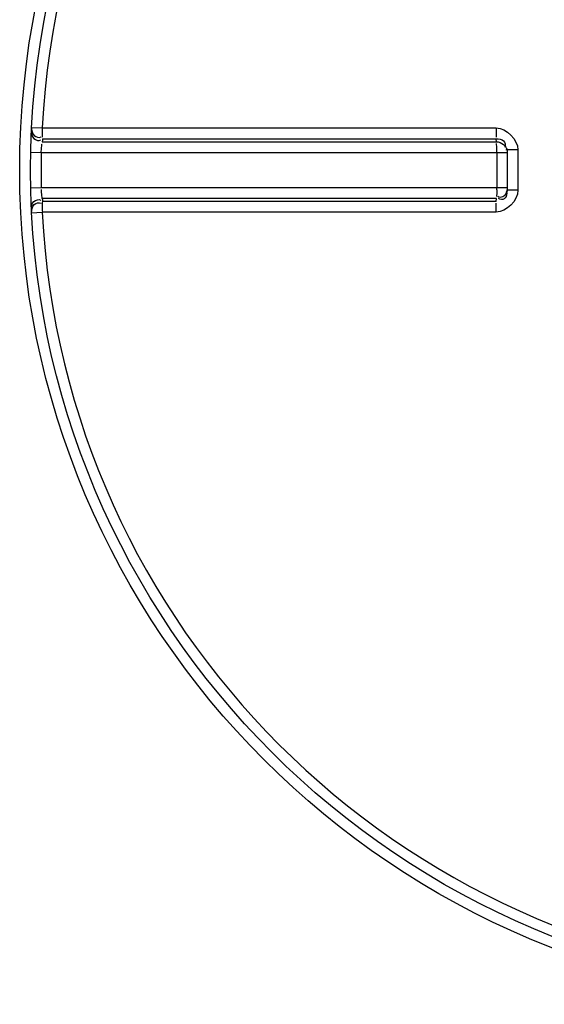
# Model space of a CAD drawing. Header units: millimetres. Extents: x 0 to 297, y 0 to 210.
# Tile 126 of 256: x 164.69 to 166.38, y 89.44 to 92.62. Entities that reach past the tile are written whole.
import ezdxf

# ---------------------------------------------------------------- set-up
doc = ezdxf.new("R2010")
doc.units = ezdxf.units.MM
doc.header["$LTSCALE"] = 16.335
doc.layers.get('0').update_dxf_attribs({"linetype": 'CONTINUOUS'})
doc.layers.add('01_GLOBAL', color=7, linetype='CONTINUOUS')

msp = doc.modelspace()

# ---------------------------------------------------------------- linework, layer by layer
at = {"color": 9, "linetype": 'Continuous'}
for p, q in [((164.7294, 92.2722), (164.7634, 92.2704)), ((164.7634, 92.2704), (166.2292, 92.2704)), ((164.7637, 92.2258), (166.2305, 92.2258)), ((164.7642, 92.2356), (166.2296, 92.2356)), ((166.2305, 92.2258), (166.2296, 92.2356)), ((164.7264, 92.1918), (164.7605, 92.1911)), ((164.7605, 92.1911), (166.2646, 92.1911)), ((166.2308, 92.1911), (166.2308, 92.0779)), ((166.2993, 92.1998), (166.2646, 92.1998)), ((166.2993, 92.1998), (166.2993, 92.0691)), ((164.7264, 92.0771), (164.7605, 92.0779)), ((164.7605, 92.0779), (166.2646, 92.0779)), ((166.2993, 92.0691), (166.2646, 92.0691)), ((166.2305, 92.0431), (164.7637, 92.0431)), ((166.2296, 92.0333), (164.7642, 92.0333)), ((166.2296, 92.0333), (166.2305, 92.0431)), ((164.7294, 91.9968), (164.7634, 91.9985)), ((166.2292, 91.9985), (164.7634, 91.9985)), ((165.9233, 91.9985), (165.8459, 91.9985)), ((166.0458, 91.9986), (165.9631, 91.9985))]:
    msp.add_line(p, q, dxfattribs=at)
at = {"color": 7, "linetype": 'Continuous'}
for p, q in [((166.2645, 92.2032), (166.2645, 92.203)), ((166.2645, 92.203), (166.2646, 92.1998)), ((166.2646, 92.1998), (166.2646, 92.0691)), ((166.2646, 92.0691), (166.2645, 92.0659)), ((166.2645, 92.0659), (166.2645, 92.0658))]:
    msp.add_line(p, q, dxfattribs=at)
at = {"color": 9, "linetype": 'Continuous'}
for points in [[(164.7634, 92.2704), (164.823, 92.2704), (164.881, 92.2704)], [(164.9375, 92.2704), (164.9924, 92.2704), (165.0457, 92.2704), (165.1479, 92.2704)], [(165.1479, 92.2704), (165.1967, 92.2704), (165.2441, 92.2704), (165.2901, 92.2704), (165.3347, 92.2704), (165.3781, 92.2704), (165.4205, 92.2704), (165.4618, 92.2704), (165.5023, 92.2704)], [(165.5023, 92.2704), (165.5811, 92.2704), (165.6196, 92.2704), (165.6578, 92.2704)], [(166.0043, 92.2704), (166.0461, 92.2704), (166.0895, 92.2704), (166.1345, 92.2705), (166.1811, 92.2705), (166.2292, 92.2704)], [(165.0456, 91.9985), (164.9923, 91.9985), (164.9374, 91.9985), (164.881, 91.9985)], [(165.502, 91.9985), (165.4615, 91.9985), (165.4203, 91.9985), (165.3779, 91.9985), (165.3344, 91.9985), (165.2899, 91.9985), (165.2439, 91.9985), (165.1965, 91.9985), (165.1477, 91.9985), (165.0456, 91.9985)], [(166.2292, 91.9985), (166.181, 91.9984), (166.1343, 91.9984), (166.0892, 91.9985), (166.0458, 91.9986)]]:
    msp.add_lwpolyline(points, dxfattribs=at)
at = {"color": 7, "linetype": 'Continuous'}
msp.add_circle((167.3858, 92.1345), 2.66, dxfattribs=at)
at = {"color": 9, "linetype": 'Continuous'}
for centre, radius, start, end in [((167.3858, 92.1345), 2.6259, 92.9675, 177.0325), ((167.3856, 92.0997), 2.6249, 177.0319, 177.2468), ((167.3843, 92.1345), 2.6244, 178.7642, 181.2358), ((162.787, 92.1908), 3.4438, 0.0039, 0.1321), ((162.7928, 92.0781), 3.4381, 359.8698, 359.9962), ((166.2204, 92.0794), 0.0451, 334.861, 340.6753), ((166.2192, 92.0799), 0.0464, 340.6378, 346.2592), ((166.2097, 92.0702), 0.055, 349.0738, 352.3236), ((166.2126, 92.0698), 0.052, 352.3076, 355.5619), ((166.2212, 92.0794), 0.0443, 346.2665, 348.9381), ((167.3856, 92.1692), 2.6249, 182.7532, 182.9681), ((167.3858, 92.1345), 2.6259, 182.9675, 267.0325)]:
    msp.add_arc(centre, radius, start, end, dxfattribs=at)
for points, knots in [([(164.7289, 92.2622), (164.7284, 92.2532), (164.7309, 92.2343), (164.7532, 92.2276), (164.7595, 92.2319)], [0, 0, 0, 0, 0.541188, 1, 1, 1, 1]), ([(164.7294, 92.2722), (164.7289, 92.2631), (164.7313, 92.2442), (164.7536, 92.2375), (164.7599, 92.2419)], [0, 0, 0, 0, 0.541905, 1, 1, 1, 1]), ([(164.7634, 92.2704), (164.7634, 92.2626), (164.7627, 92.2606), (164.764, 92.2393), (164.7641, 92.2412)], [0, 0, 0, 0, 0.803532, 1, 1, 1, 1]), ([(166.2292, 92.2704), (166.2292, 92.2626), (166.2289, 92.2607), (166.2295, 92.2393), (166.2296, 92.2412)], [0, 0, 0, 0, 0.804075, 1, 1, 1, 1]), ([(164.7605, 92.1911), (164.7608, 92.1987), (164.7599, 92.2004), (164.763, 92.2199), (164.763, 92.2184)], [0, 0, 0, 0, 0.833231, 1, 1, 1, 1]), ([(166.2296, 92.2356), (166.2378, 92.2356), (166.2551, 92.2346), (166.2605, 92.2142), (166.2566, 92.2086)], [0, 0, 0, 0, 0.54719, 1, 1, 1, 1]), ([(166.2308, 92.1988), (166.2308, 92.205), (166.2313, 92.206), (166.2305, 92.2213), (166.2305, 92.2203)], [0, 0, 0, 0, 0.8666, 1, 1, 1, 1]), ([(164.7637, 92.0431), (164.7629, 92.0459), (164.7618, 92.0555), (164.7613, 92.0651), (164.7613, 92.0718)], [0, 0, 0, 0, 0.303685, 1, 1, 1, 1]), ([(166.2308, 92.0703), (166.2308, 92.064), (166.2313, 92.063), (166.2305, 92.0477), (166.2305, 92.0486)], [0, 0, 0, 0, 0.865557, 1, 1, 1, 1]), ([(166.2612, 92.0603), (166.2588, 92.0552), (166.2524, 92.0446), (166.2389, 92.046), (166.2345, 92.049)], [0, 0, 0, 0, 0.513072, 1, 1, 1, 1]), ([(166.2637, 92.0598), (166.2624, 92.0531), (166.2592, 92.0376), (166.2417, 92.0389), (166.2368, 92.0426)], [0, 0, 0, 0, 0.525427, 1, 1, 1, 1]), ([(164.7289, 92.0067), (164.7284, 92.0158), (164.7309, 92.0347), (164.7532, 92.0413), (164.7595, 92.037)], [0, 0, 0, 0, 0.541188, 1, 1, 1, 1]), ([(164.7294, 91.9968), (164.7289, 92.0058), (164.7314, 92.0248), (164.7536, 92.0315), (164.76, 92.0272)], [0, 0, 0, 0, 0.541371, 1, 1, 1, 1]), ([(164.7642, 92.0333), (164.7635, 92.03), (164.7638, 92.0194), (164.7634, 92.009), (164.7636, 92.002)], [0, 0, 0, 0, 0.325359, 1, 1, 1, 1]), ([(166.2292, 91.9985), (166.2292, 92.0063), (166.2289, 92.0083), (166.2295, 92.0296), (166.2296, 92.0277)], [0, 0, 0, 0, 0.80408, 1, 1, 1, 1])]:
    msp.add_open_spline(points, degree=3, knots=knots, dxfattribs=at)
for points in [[(166.2292, 92.2704), (166.2624, 92.2704), (166.2993, 92.233), (166.2993, 92.1998)], [(166.2305, 92.2258), (166.2442, 92.2258), (166.2667, 92.2119), (166.2617, 92.1992)], [(166.2993, 92.0691), (166.2993, 92.036), (166.2624, 91.9985), (166.2292, 91.9985)]]:
    msp.add_open_spline(points, degree=3, dxfattribs=at)
at = {"layer": '01_GLOBAL', "color": 7, "linetype": 'Continuous'}
msp.add_circle((167.3858, 92.1345), 2.695, dxfattribs=at)

doc.saveas('drawing.dxf')
